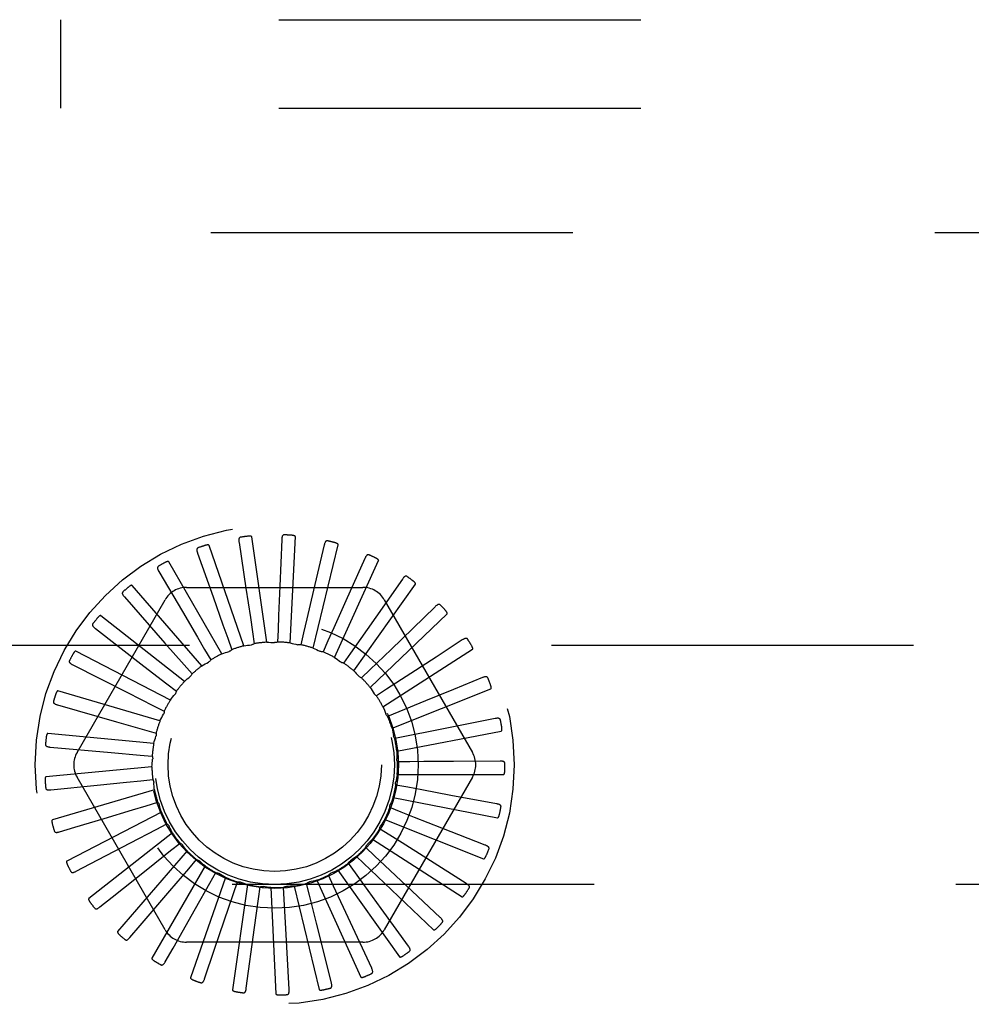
# Model space of a CAD drawing. Header units: inches. Extents: x 0 to 77.3, y 0 to 50.
# Tile 37 of 49: x 58.1 to 59.2, y 43.6 to 44.7. Entities that reach past the tile are written whole.
import ezdxf

# ---------------------------------------------------------------- set-up
doc = ezdxf.new("R2010")
doc.units = ezdxf.units.IN
doc.header["$LTSCALE"] = 4.25
doc.header["$MEASUREMENT"] = 0
doc.linetypes.add('HIDDEN', pattern=[0.2, 0.1, -0.1])
doc.layers.add('DEFAULT_2', color=8, linetype='HIDDEN')

msp = doc.modelspace()

# ---------------------------------------------------------------- linework, layer by layer
at = {"layer": 'DEFAULT_2', "color": 8, "linetype": 'HIDDEN'}
for p, q in [((57.529874, 44.740287), (73.219874, 44.740287)), ((58.123624, 44.636287), (58.123624, 44.740287)), ((57.529874, 44.636287), (73.219874, 44.636287)), ((57.449874, 44.490287), (60.699874, 44.490287)), ((58.338644, 44.004914), (58.29777, 44.12301)), ((58.332928, 44.126534), (58.341082, 44.07255)), ((58.365723, 44.009248), (58.347938, 44.132945)), ((58.383127, 44.129751), (58.380917, 44.0752)), ((58.393133, 44.008378), (58.399079, 44.133205)), ((58.419883, 44.002337), (58.449346, 44.123783)), ((58.433028, 44.12341), (58.420534, 44.070263)), ((58.284245, 44.113875), (58.302468, 44.062409)), ((58.312874, 43.995535), (58.250389, 44.103761)), ((58.445007, 43.991342), (58.496921, 44.105018)), ((58.480827, 44.10774), (58.458501, 44.057917)), ((58.238837, 44.092231), (58.266471, 44.045144)), ((58.467595, 43.975791), (58.540084, 44.077588)), ((58.524797, 44.083306), (58.503695, 44.053218)), ((58.289345, 43.981447), (58.207507, 44.075892)), ((58.271432, 44.073621), (58.478316, 44.073621)), ((58.142731, 43.879871), (58.246173, 44.059037)), ((58.198346, 44.062384), (58.245943, 44.008231)), ((58.503695, 44.053218), (58.483392, 44.024284)), ((58.503575, 44.059037), (58.607017, 43.879871)), ((58.486833, 43.956247), (58.577277, 44.042485)), ((58.563348, 44.050993), (58.536933, 44.025443)), ((58.268907, 43.963162), (58.170675, 44.040412)), ((58.164235, 44.025414), (58.221221, 43.981248)), ((58.348752, 44.021628), (58.350859, 44.007525)), ((58.378812, 44.023746), (58.378211, 44.0095)), ((58.408729, 44.020138), (58.405443, 44.006262)), ((58.483392, 44.024284), (58.463856, 43.996463)), ((58.536933, 44.025443), (58.511521, 44.000873)), ((58.245943, 44.008231), (58.268374, 43.982687)), ((58.319636, 44.013859), (58.324374, 44.00041)), ((58.437423, 44.010932), (58.431571, 43.997929)), ((58.595087, 44.011968), (58.564314, 43.991879)), ((57.849874, 44.005787), (60.449874, 44.005787)), ((58.252299, 43.941339), (58.141222, 43.998603)), ((58.292517, 44.000721), (58.299714, 43.988411)), ((58.463856, 43.996463), (58.455649, 43.984802)), ((58.511521, 44.000873), (58.487073, 43.977252)), ((58.502024, 43.933414), (58.607154, 44.000978)), ((58.564314, 43.991879), (58.534712, 43.972562)), ((58.137738, 43.982657), (58.202052, 43.950073)), ((58.221221, 43.981248), (58.248081, 43.96041)), ((58.268374, 43.982687), (58.277771, 43.971962)), ((58.487073, 43.977252), (58.476807, 43.967356)), ((58.534712, 43.972562), (58.506235, 43.953995)), ((58.618867, 43.967642), (58.584848, 43.953739)), ((58.240121, 43.916767), (58.120215, 43.951974)), ((58.202052, 43.950073), (58.23237, 43.934695)), ((58.248081, 43.96041), (58.259338, 43.951657)), ((58.506235, 43.953995), (58.494282, 43.94622)), ((58.512619, 43.90812), (58.628636, 43.954566)), ((58.584848, 43.953739), (58.552125, 43.940374)), ((58.552125, 43.940374), (58.520649, 43.927532)), ((58.11981, 43.935658), (58.189129, 43.915834)), ((58.23237, 43.934695), (58.24508, 43.928231)), ((58.520649, 43.927532), (58.507441, 43.922159)), ((58.189129, 43.915834), (58.22181, 43.906472)), ((58.633829, 43.919616), (58.563132, 43.905472)), ((58.22181, 43.906472), (58.235513, 43.90253)), ((58.518236, 43.881278), (58.640946, 43.904928)), ((58.563132, 43.905472), (58.529795, 43.898819)), ((58.232814, 43.890334), (58.108411, 43.902213)), ((58.529795, 43.898819), (58.515808, 43.896043)), ((58.111102, 43.886115), (58.18292, 43.879768)), ((58.18292, 43.879768), (58.216781, 43.87676)), ((58.216781, 43.87676), (58.230983, 43.875483)), ((58.533341, 43.868894), (58.519082, 43.868815)), ((58.639431, 43.869627), (58.584836, 43.869238)), ((58.230641, 43.862997), (58.106238, 43.851118)), ((58.246173, 43.671537), (58.142731, 43.850704)), ((58.217467, 43.846634), (58.231654, 43.848067)), ((58.607017, 43.850704), (58.503575, 43.671537)), ((58.518671, 43.853857), (58.64364, 43.853857)), ((58.111927, 43.835819), (58.166238, 43.841396)), ((58.233681, 43.835742), (58.113774, 43.800534)), ((58.53116, 43.838838), (58.517144, 43.84146)), ((58.51391, 43.82685), (58.63662, 43.803199)), ((58.635471, 43.819481), (58.58179, 43.829431)), ((58.223842, 43.817181), (58.237501, 43.821274)), ((58.52333, 43.809739), (58.510063, 43.814966)), ((58.241824, 43.809555), (58.130747, 43.752291)), ((58.140017, 43.791943), (58.17453, 43.802343)), ((58.504123, 43.801232), (58.62014, 43.754785)), ((58.122256, 43.786589), (58.140017, 43.791943)), ((58.205563, 43.773691), (58.235675, 43.789468)), ((58.235675, 43.789468), (58.248313, 43.796071)), ((58.250625, 43.793552), (58.250744, 43.793311)), ((58.510135, 43.782647), (58.498097, 43.790291)), ((58.622093, 43.77099), (58.571265, 43.79092)), ((58.254776, 43.785382), (58.156544, 43.708131)), ((58.489665, 43.777929), (58.594795, 43.710366)), ((58.158141, 43.748822), (58.205563, 43.773691)), ((58.272068, 43.764097), (58.190231, 43.669652)), ((58.225957, 43.743304), (58.25254, 43.764494)), ((58.25254, 43.764494), (58.2637, 43.77337)), ((58.492051, 43.758542), (58.481677, 43.768326)), ((58.273826, 43.743164), (58.283104, 43.753992)), ((58.471057, 43.757783), (58.561502, 43.671545)), ((58.59978, 43.725908), (58.553642, 43.755097)), ((58.141715, 43.740203), (58.158141, 43.748822)), ((58.184099, 43.70991), (58.225957, 43.743304)), ((58.293076, 43.74647), (58.230592, 43.638244)), ((58.251733, 43.717326), (58.273826, 43.743164)), ((58.448974, 43.741523), (58.521463, 43.639726)), ((58.469732, 43.738296), (58.461397, 43.749865)), ((58.317041, 43.733137), (58.276168, 43.615041)), ((58.298764, 43.726247), (58.305825, 43.738635)), ((58.424212, 43.729736), (58.476126, 43.61606)), ((58.443984, 43.722639), (58.437989, 43.735577)), ((60.449874, 43.724787), (57.849874, 43.724787)), ((58.281961, 43.696695), (58.298764, 43.726247)), ((58.343096, 43.72458), (58.325311, 43.600883)), ((58.326452, 43.714356), (58.331042, 43.727857)), ((58.355891, 43.70792), (58.357843, 43.722045)), ((58.370299, 43.721109), (58.376245, 43.596281)), ((58.386016, 43.707171), (58.38526, 43.72141)), ((58.397668, 43.722848), (58.42713, 43.601402)), ((58.415739, 43.712137), (58.412301, 43.725976)), ((58.45831, 43.691809), (58.443984, 43.722639)), ((58.569338, 43.685863), (58.529557, 43.723256)), ((58.1696, 43.698338), (58.184099, 43.70991)), ((58.216952, 43.676613), (58.251733, 43.717326)), ((58.315546, 43.682158), (58.326452, 43.714356)), ((58.351276, 43.674239), (58.355891, 43.70792)), ((58.387858, 43.673226), (58.386016, 43.707171)), ((58.423971, 43.679154), (58.415739, 43.712137)), ((58.255513, 43.650136), (58.281961, 43.696695)), ((58.531867, 43.652303), (58.499883, 43.696549)), ((58.488722, 43.62644), (58.45831, 43.691809)), ((58.204905, 43.662506), (58.216952, 43.676613)), ((58.304218, 43.648676), (58.315546, 43.682158)), ((58.341519, 43.602805), (58.351276, 43.674239)), ((58.391797, 43.601236), (58.387858, 43.673226)), ((58.441463, 43.609211), (58.423971, 43.679154)), ((58.246354, 43.634004), (58.255513, 43.650136)), ((58.478316, 43.656954), (58.271432, 43.656954)), ((58.292447, 43.613861), (58.304218, 43.648676))]:
    msp.add_line(p, q, dxfattribs=at)
for points in [[(58.386093, 44.135324), (58.385631, 44.135298), (58.385212, 44.135191), (58.384836, 44.135), (58.384504, 44.134739), (58.384223, 44.134421), (58.383984, 44.134049), (58.383783, 44.133626), (58.383616, 44.13316), (58.383479, 44.132658), (58.383369, 44.132123), (58.383281, 44.131563), (58.383213, 44.130979), (58.383161, 44.130376), (58.383127, 44.129751)], [(58.399079, 44.133205), (58.399055, 44.133377), (58.398991, 44.133533), (58.398884, 44.133674), (58.398745, 44.133801), (58.398584, 44.133915), (58.398404, 44.134019), (58.39821, 44.134113), (58.398003, 44.134199), (58.397783, 44.134279), (58.397551, 44.134353), (58.397308, 44.134422), (58.397055, 44.134485), (58.396793, 44.134544), (58.396521, 44.134598), (58.396238, 44.134649), (58.395944, 44.134695), (58.395637, 44.134738), (58.395316, 44.134776), (58.394978, 44.134809), (58.394623, 44.134837)], [(58.29777, 44.12301), (58.297684, 44.12316), (58.297567, 44.123281), (58.297415, 44.123372), (58.297239, 44.123439), (58.297047, 44.123485), (58.296841, 44.123515), (58.296626, 44.12353), (58.296402, 44.123533), (58.296167, 44.123525), (58.295925, 44.123508), (58.295674, 44.123481), (58.295415, 44.123446), (58.29515, 44.123403), (58.294877, 44.123352), (58.294596, 44.123294), (58.294306, 44.123228), (58.293999, 44.123151), (58.293693, 44.123069), (58.2934, 44.122985), (58.293116, 44.122896)], [(58.334784, 44.132567), (58.334336, 44.132454), (58.333946, 44.132271), (58.333612, 44.132011), (58.333336, 44.131692), (58.33312, 44.131327), (58.332956, 44.130916), (58.332838, 44.130463), (58.332762, 44.129974), (58.332724, 44.129454), (58.332717, 44.128909), (58.332736, 44.128342), (58.33278, 44.127756), (58.332843, 44.127154), (58.332928, 44.126534)], [(58.347938, 44.132945), (58.347882, 44.133108), (58.347789, 44.13325), (58.347658, 44.133367), (58.347497, 44.133466), (58.347318, 44.133548), (58.347121, 44.133616), (58.346913, 44.133672), (58.346693, 44.133717), (58.346462, 44.133754), (58.34622, 44.133783), (58.345968, 44.133804), (58.345708, 44.133818), (58.34544, 44.133826), (58.345162, 44.133828), (58.344875, 44.133824), (58.344577, 44.133814), (58.344267, 44.133798), (58.343945, 44.133774), (58.343609, 44.133743), (58.34326, 44.133704)], [(58.436994, 44.128321), (58.436536, 44.128383), (58.436105, 44.128357), (58.435699, 44.128241), (58.435324, 44.128047), (58.434988, 44.127788), (58.434683, 44.127468), (58.434405, 44.127091), (58.434153, 44.126665), (58.433924, 44.126197), (58.433715, 44.125693), (58.433522, 44.12516), (58.433345, 44.124599), (58.43318, 44.124017), (58.433028, 44.12341)], [(58.449346, 44.123783), (58.449354, 44.123956), (58.449321, 44.124121), (58.449243, 44.12428), (58.44913, 44.124431), (58.448994, 44.124574), (58.448837, 44.12471), (58.448664, 44.124839), (58.448477, 44.124963), (58.448276, 44.125083), (58.448062, 44.125199), (58.447837, 44.125313), (58.4476, 44.125423), (58.447354, 44.12553), (58.447097, 44.125635), (58.446829, 44.125738), (58.446549, 44.125839), (58.44625, 44.12594), (58.445947, 44.126037), (58.445657, 44.126124), (58.445373, 44.126202)], [(58.284926, 44.12015), (58.284507, 44.119954), (58.284158, 44.1197), (58.28388, 44.119382), (58.283669, 44.119017), (58.283526, 44.118617), (58.283443, 44.118183), (58.283413, 44.117716), (58.283431, 44.117221), (58.283491, 44.116704), (58.283588, 44.116166), (58.283714, 44.115614), (58.283868, 44.115046), (58.284044, 44.114467), (58.284245, 44.113875)], [(58.485651, 44.111811), (58.485213, 44.111958), (58.484785, 44.112015), (58.484364, 44.111978), (58.483959, 44.111858), (58.48358, 44.111668), (58.48322, 44.111411), (58.482876, 44.111093), (58.482548, 44.110723), (58.482234, 44.110307), (58.481933, 44.109852), (58.481644, 44.109364), (58.481363, 44.108848), (58.481091, 44.108307), (58.480827, 44.10774)], [(58.250389, 44.103761), (58.250276, 44.103892), (58.250138, 44.103989), (58.249972, 44.104049), (58.249786, 44.104081), (58.249589, 44.10409), (58.249381, 44.10408), (58.249168, 44.104055), (58.248946, 44.104015), (58.248718, 44.103963), (58.248483, 44.1039), (58.248241, 44.103826), (58.247994, 44.103743), (58.247742, 44.103651), (58.247484, 44.103549), (58.247219, 44.103439), (58.246946, 44.103319), (58.246665, 44.103188), (58.246374, 44.103047), (58.246074, 44.102893), (58.245765, 44.102727)], [(58.496921, 44.105018), (58.496962, 44.105186), (58.49696, 44.105354), (58.496913, 44.105525), (58.496832, 44.105694), (58.496725, 44.105861), (58.496596, 44.106024), (58.496451, 44.106183), (58.496291, 44.10634), (58.496116, 44.106497), (58.495928, 44.106651), (58.495728, 44.106805), (58.495517, 44.106958), (58.495295, 44.10711), (58.495063, 44.107262), (58.494819, 44.107414), (58.494563, 44.107566), (58.494294, 44.10772), (58.49401, 44.107874), (58.493711, 44.108029), (58.493397, 44.108185)], [(58.238319, 44.098522), (58.237944, 44.09825), (58.23765, 44.097934), (58.237436, 44.09757), (58.237299, 44.097171), (58.237234, 44.096751), (58.237235, 44.096309), (58.237294, 44.095845), (58.237405, 44.095362), (58.237562, 44.094865), (58.237758, 44.094356), (58.237987, 44.093838), (58.238246, 44.09331), (58.238528, 44.092774), (58.238837, 44.092231)], [(58.530304, 44.086391), (58.529902, 44.086619), (58.529492, 44.086756), (58.529072, 44.086798), (58.528652, 44.086758), (58.528244, 44.086642), (58.527841, 44.086458), (58.527444, 44.086212), (58.527051, 44.08591), (58.526664, 44.085561), (58.526283, 44.085171), (58.525906, 44.084747), (58.525533, 44.084293), (58.525163, 44.083813), (58.524797, 44.083306)], [(58.540084, 44.077588), (58.540156, 44.077745), (58.540187, 44.077911), (58.540173, 44.078087), (58.540125, 44.078269), (58.540052, 44.078453), (58.539956, 44.078637), (58.539844, 44.078821), (58.539716, 44.079006), (58.539574, 44.079192), (58.539419, 44.07938), (58.539252, 44.079569), (58.539073, 44.079759), (58.538885, 44.07995), (58.538685, 44.080143), (58.538474, 44.080338), (58.538252, 44.080536), (58.538012, 44.080741), (58.537767, 44.080944), (58.537528, 44.081133), (58.537292, 44.081313)], [(58.196646, 44.068463), (58.19633, 44.068126), (58.196101, 44.06776), (58.19596, 44.067362), (58.195901, 44.066944), (58.195916, 44.06652), (58.196001, 44.066086), (58.196146, 44.065641), (58.196347, 44.065189), (58.196595, 44.064731), (58.196884, 44.064268), (58.197207, 44.063802), (58.197561, 44.063332), (58.19794, 44.06286), (58.198346, 44.062384)], [(58.207507, 44.075892), (58.207372, 44.075999), (58.207218, 44.076069), (58.207043, 44.076097), (58.206855, 44.076093), (58.206659, 44.076065), (58.206457, 44.076015), (58.206252, 44.07595), (58.206042, 44.075869), (58.205828, 44.075775), (58.205609, 44.075668), (58.205386, 44.07555), (58.205159, 44.075422), (58.204929, 44.075283), (58.204694, 44.075135), (58.204455, 44.074976), (58.20421, 44.074807), (58.203959, 44.074626), (58.2037, 44.074432), (58.203433, 44.074222), (58.203157, 44.073999)], [(58.341082, 44.07255), (58.346249, 44.03827), (58.348752, 44.021628)], [(58.380917, 44.0752), (58.379503, 44.040561), (58.378812, 44.023746)], [(58.420534, 44.070263), (58.41259, 44.036517), (58.408729, 44.020138)], [(58.302468, 44.062409), (58.314029, 44.029726), (58.319636, 44.013859)], [(58.458501, 44.057917), (58.444314, 44.026285), (58.437423, 44.010932)], [(58.569339, 44.052981), (58.568987, 44.05328), (58.568611, 44.053492), (58.568207, 44.053613), (58.567787, 44.053653), (58.567364, 44.053617), (58.566934, 44.053512), (58.566497, 44.053345), (58.566054, 44.053123), (58.565609, 44.052854), (58.56516, 44.052543), (58.56471, 44.052198), (58.564258, 44.051823), (58.563804, 44.051422), (58.563348, 44.050993)], [(58.266471, 44.045144), (58.284008, 44.015239), (58.292517, 44.000721)], [(58.577277, 44.042485), (58.577377, 44.042626), (58.577439, 44.042783), (58.577459, 44.042959), (58.577446, 44.043146), (58.577409, 44.04334), (58.57735, 44.04354), (58.577275, 44.043742), (58.577184, 44.043947), (58.57708, 44.044157), (58.576963, 44.044371), (58.576834, 44.044588), (58.576695, 44.044808), (58.576546, 44.045032), (58.576386, 44.045259), (58.576217, 44.04549), (58.576035, 44.045727), (58.575843, 44.04597), (58.575637, 44.046219), (58.575416, 44.046474), (58.575181, 44.046737)], [(58.161416, 44.031062), (58.161169, 44.030671), (58.161013, 44.030268), (58.160951, 44.029851), (58.160971, 44.029429), (58.161067, 44.029016), (58.161232, 44.028605), (58.161459, 44.028196), (58.161742, 44.02779), (58.162072, 44.027387), (58.162444, 44.026987), (58.162849, 44.026591), (58.163285, 44.026197), (58.163746, 44.025804), (58.164235, 44.025414)], [(58.170675, 44.040412), (58.170521, 44.040492), (58.170357, 44.04053), (58.17018, 44.040525), (58.169996, 44.040485), (58.169809, 44.040421), (58.16962, 44.040334), (58.169431, 44.040231), (58.169241, 44.040112), (58.169048, 44.039979), (58.168853, 44.039833), (58.168656, 44.039675), (58.168458, 44.039506), (58.168258, 44.039326), (58.168056, 44.039136), (58.167851, 44.038935), (58.167642, 44.038722), (58.167426, 44.038492), (58.167212, 44.038257), (58.167013, 44.038029), (58.166823, 44.037802)], [(58.350859, 44.007525), (58.350355, 44.007162), (58.349821, 44.006849), (58.349252, 44.006585), (58.348661, 44.006375), (58.348064, 44.006225), (58.347455, 44.006131)], [(58.365723, 44.009248), (58.36795, 44.00918), (58.370173, 44.009078), (58.372391, 44.008943), (58.374605, 44.008775)], [(58.378211, 44.0095), (58.377648, 44.009238), (58.377064, 44.009032), (58.376455, 44.008881), (58.375836, 44.008787), (58.375221, 44.008751), (58.374605, 44.008775)], [(58.393133, 44.008378), (58.395307, 44.00789), (58.39747, 44.00737), (58.399623, 44.006817), (58.401765, 44.006233)], [(58.601347, 44.012785), (58.601058, 44.013146), (58.600728, 44.013426), (58.600354, 44.013621), (58.599949, 44.01374), (58.599527, 44.013785), (58.599085, 44.013763), (58.598624, 44.013682), (58.598147, 44.013548), (58.597659, 44.013367), (58.597159, 44.013147), (58.596652, 44.012894), (58.596137, 44.012611), (58.595616, 44.012303), (58.595087, 44.011968)], [(58.141222, 43.998603), (58.141056, 43.998651), (58.140888, 43.998658), (58.140715, 43.998619), (58.140542, 43.998546), (58.140371, 43.998447), (58.140202, 43.998326), (58.140035, 43.998189), (58.139871, 43.998036), (58.139707, 43.997869), (58.139543, 43.997689), (58.13938, 43.997497), (58.139217, 43.997293), (58.139055, 43.997079), (58.138892, 43.996854), (58.138729, 43.996618), (58.138564, 43.996369), (58.138398, 43.996107), (58.13823, 43.995831), (58.138061, 43.99554), (58.13789, 43.995232)], [(58.312874, 43.995535), (58.314966, 43.996299), (58.317068, 43.997031), (58.319177, 43.99773), (58.321295, 43.998397)], [(58.324374, 44.00041), (58.323948, 43.999958), (58.323483, 43.99955), (58.322974, 43.999183), (58.322434, 43.998865), (58.321876, 43.998604), (58.321295, 43.998397)], [(58.338644, 44.004914), (58.340843, 44.005269), (58.343045, 44.00559), (58.345249, 44.005877), (58.347455, 44.006131)], [(58.405443, 44.006262), (58.404841, 44.006112), (58.404229, 44.00602), (58.403602, 44.005987), (58.402976, 44.006011), (58.402366, 44.006093), (58.401765, 44.006233)], [(58.419883, 44.002337), (58.421925, 44.001446), (58.423951, 44.000526), (58.42596, 43.999576), (58.427953, 43.998596)], [(58.431571, 43.997929), (58.43095, 43.997896), (58.430332, 43.997921), (58.429711, 43.998007), (58.4291, 43.99815), (58.428517, 43.998346), (58.427953, 43.998596)], [(58.607154, 44.000978), (58.607279, 44.001097), (58.60737, 44.00124), (58.607422, 44.001408), (58.607445, 44.001595), (58.607445, 44.001793), (58.607425, 44.002), (58.60739, 44.002212), (58.607339, 44.002431), (58.607277, 44.002657), (58.607202, 44.002889), (58.607117, 44.003126), (58.607022, 44.003369), (58.606918, 44.003617), (58.606805, 44.00387), (58.606682, 44.00413), (58.606549, 44.004396), (58.606405, 44.004671), (58.60625, 44.004954), (58.606081, 44.005248), (58.605899, 44.005552)], [(58.1339, 43.987669), (58.133732, 43.987238), (58.133655, 43.986814), (58.133673, 43.986392), (58.133772, 43.985982), (58.133945, 43.985594), (58.134184, 43.985222), (58.134485, 43.984863), (58.134839, 43.984518), (58.13524, 43.984185), (58.135681, 43.983862), (58.136153, 43.98355), (58.136656, 43.983245), (58.137184, 43.982948), (58.137738, 43.982657)], [(58.289345, 43.981447), (58.291255, 43.982594), (58.29318, 43.98371), (58.295119, 43.984796), (58.297072, 43.985851)], [(58.299714, 43.988411), (58.299382, 43.987886), (58.299002, 43.987398), (58.298572, 43.986941), (58.298102, 43.986527), (58.297603, 43.986165), (58.297072, 43.985851)], [(58.445007, 43.991342), (58.446843, 43.990081), (58.448658, 43.988794), (58.450452, 43.987481), (58.452223, 43.986142)], [(58.455649, 43.984802), (58.455033, 43.984887), (58.454431, 43.985029), (58.453837, 43.985231), (58.453265, 43.985486), (58.452729, 43.985789), (58.452223, 43.986142)], [(58.467595, 43.975791), (58.46916, 43.974205), (58.470699, 43.972598), (58.472211, 43.970969), (58.473697, 43.96932)], [(58.268907, 43.963162), (58.270566, 43.964649), (58.272244, 43.96611), (58.273943, 43.967543), (58.275661, 43.968949)], [(58.277771, 43.971962), (58.277544, 43.971384), (58.277264, 43.970832), (58.276927, 43.970302), (58.276544, 43.969807), (58.276124, 43.969357), (58.275662, 43.968949)], [(58.476807, 43.967356), (58.476219, 43.967555), (58.475655, 43.967809), (58.47511, 43.968119), (58.474596, 43.968479), (58.474127, 43.968877), (58.473697, 43.96932)], [(58.625168, 43.96726), (58.624953, 43.967669), (58.624682, 43.968005), (58.624352, 43.968268), (58.623976, 43.968461), (58.62357, 43.968585), (58.623133, 43.968648), (58.622665, 43.968655), (58.622171, 43.968614), (58.621657, 43.968529), (58.621125, 43.968407), (58.620579, 43.968255), (58.62002, 43.968074), (58.61945, 43.96787), (58.618867, 43.967642)], [(58.120215, 43.951974), (58.120042, 43.951991), (58.119875, 43.951966), (58.119713, 43.951895), (58.119557, 43.95179), (58.119408, 43.951661), (58.119265, 43.95151), (58.119127, 43.951344), (58.118995, 43.951163), (58.118865, 43.950968), (58.118739, 43.95076), (58.118615, 43.95054), (58.118493, 43.950309), (58.118374, 43.950068), (58.118257, 43.949816), (58.118142, 43.949554), (58.118027, 43.949278), (58.117912, 43.948985), (58.117801, 43.948687), (58.1177, 43.9484), (58.117608, 43.948118)], [(58.259338, 43.951657), (58.259224, 43.951047), (58.259053, 43.950452), (58.258823, 43.949868), (58.258541, 43.949309), (58.258213, 43.948788), (58.257836, 43.948299)], [(58.486833, 43.956247), (58.488068, 43.954395), (58.489274, 43.952527), (58.490451, 43.950641), (58.491599, 43.948737)], [(58.628636, 43.954566), (58.628782, 43.95466), (58.628897, 43.954783), (58.628981, 43.954938), (58.629039, 43.955117), (58.629076, 43.955311), (58.629096, 43.955519), (58.629101, 43.955734), (58.629093, 43.955958), (58.629074, 43.956192), (58.629045, 43.956434), (58.629007, 43.956683), (58.628959, 43.95694), (58.628904, 43.957202), (58.62884, 43.957472), (58.628769, 43.957751), (58.628689, 43.958038), (58.628598, 43.95834), (58.628501, 43.958642), (58.628403, 43.958929), (58.628302, 43.959207)], [(58.115094, 43.939853), (58.115011, 43.939398), (58.115015, 43.938967), (58.115112, 43.938555), (58.115288, 43.938172), (58.115531, 43.937824), (58.115836, 43.937504), (58.116199, 43.937208), (58.116613, 43.936936), (58.117069, 43.936685), (58.117563, 43.936452), (58.118086, 43.936234), (58.118637, 43.936031), (58.119212, 43.935838), (58.11981, 43.935658)], [(58.252299, 43.941339), (58.253646, 43.943113), (58.255018, 43.944865), (58.256415, 43.946593), (58.257836, 43.948299)], [(58.494282, 43.94622), (58.493742, 43.946527), (58.493236, 43.946883), (58.492759, 43.947291), (58.492323, 43.947741), (58.491938, 43.948222), (58.4916, 43.948737)], [(58.24508, 43.928231), (58.245084, 43.92761), (58.245029, 43.926994), (58.244913, 43.926377), (58.244742, 43.925774), (58.244518, 43.9252), (58.244241, 43.92465)], [(58.502024, 43.933414), (58.502887, 43.93136), (58.503718, 43.929297), (58.504517, 43.927223), (58.505283, 43.925139)], [(58.240121, 43.916767), (58.241108, 43.918764), (58.242124, 43.920744), (58.243168, 43.922706), (58.244241, 43.92465)], [(58.507441, 43.922159), (58.506969, 43.922563), (58.506539, 43.923008), (58.506148, 43.9235), (58.505805, 43.924024), (58.505518, 43.924568), (58.505283, 43.925139)], [(58.639943, 43.918049), (58.639809, 43.918491), (58.639607, 43.918873), (58.639333, 43.919193), (58.639001, 43.919454), (58.638625, 43.919652), (58.638207, 43.919797), (58.637749, 43.919893), (58.637257, 43.919945), (58.636736, 43.919959), (58.636191, 43.91994), (58.635626, 43.919894), (58.635042, 43.919822), (58.634444, 43.91973), (58.633829, 43.919616)], [(58.512619, 43.90812), (58.513078, 43.90594), (58.513503, 43.903756), (58.513895, 43.901568), (58.514253, 43.899377)], [(58.640946, 43.904928), (58.641107, 43.904992), (58.641244, 43.905091), (58.641355, 43.905228), (58.641446, 43.905393), (58.64152, 43.905576), (58.641578, 43.905776), (58.641624, 43.905987), (58.641659, 43.906209), (58.641685, 43.906441), (58.641702, 43.906684), (58.641711, 43.906936), (58.641713, 43.907197), (58.641708, 43.907466), (58.641697, 43.907743), (58.641679, 43.90803), (58.641655, 43.908327), (58.641624, 43.908635), (58.641585, 43.908956), (58.641538, 43.909289), (58.641482, 43.909636)], [(58.108411, 43.902213), (58.108239, 43.902197), (58.10808, 43.902141), (58.107934, 43.902041), (58.1078, 43.901908), (58.107678, 43.901753), (58.107566, 43.901578), (58.107463, 43.901389), (58.107367, 43.901185), (58.107276, 43.900969), (58.107192, 43.900741), (58.107111, 43.900502), (58.107036, 43.900252), (58.106965, 43.899993), (58.106898, 43.899724), (58.106834, 43.899444), (58.106774, 43.899152), (58.106716, 43.898847), (58.106663, 43.898529), (58.106615, 43.898196), (58.10657, 43.897848)], [(58.232814, 43.890334), (58.233405, 43.892482), (58.234028, 43.894619), (58.234682, 43.896743), (58.235367, 43.898854)], [(58.235513, 43.90253), (58.235635, 43.901921), (58.235697, 43.901305), (58.235701, 43.900678), (58.235646, 43.900054), (58.235535, 43.899448), (58.235368, 43.898855)], [(58.515808, 43.896043), (58.515421, 43.896529), (58.515083, 43.897048), (58.514793, 43.897604), (58.514555, 43.898183), (58.514376, 43.898773), (58.514253, 43.899377)], [(58.105677, 43.889343), (58.105681, 43.88888), (58.105767, 43.888456), (58.10594, 43.888071), (58.106186, 43.887728), (58.10649, 43.887432), (58.10685, 43.887175), (58.107263, 43.886954), (58.10772, 43.886765), (58.108216, 43.886605), (58.108745, 43.886469), (58.1093, 43.886355), (58.10988, 43.886259), (58.11048, 43.886179), (58.111102, 43.886115)], [(58.518236, 43.881278), (58.518274, 43.87905), (58.518278, 43.876825), (58.518249, 43.874603), (58.518186, 43.872383)], [(58.230641, 43.862997), (58.230815, 43.865218), (58.231022, 43.867433), (58.231262, 43.869643), (58.231536, 43.871846)], [(58.230983, 43.875483), (58.231218, 43.874907), (58.231396, 43.874315), (58.231518, 43.873699), (58.231583, 43.873076), (58.231589, 43.872461), (58.231536, 43.871846)], [(58.519082, 43.868815), (58.518794, 43.869366), (58.51856, 43.869939), (58.51838, 43.87054), (58.518256, 43.871154), (58.518192, 43.871766), (58.518186, 43.872383)], [(58.584836, 43.869238), (58.550169, 43.869003), (58.533341, 43.868894)], [(58.645138, 43.86693), (58.64509, 43.86739), (58.644964, 43.867803), (58.644755, 43.86817), (58.644479, 43.868489), (58.644148, 43.868755), (58.643764, 43.868975), (58.643333, 43.869156), (58.642859, 43.869301), (58.642351, 43.869414), (58.641812, 43.869498), (58.641248, 43.869559), (58.640662, 43.869599), (58.640056, 43.869622), (58.639431, 43.869627)], [(58.64364, 43.853857), (58.64381, 43.853889), (58.643962, 43.85396), (58.644098, 43.854074), (58.644218, 43.854218), (58.644325, 43.854383), (58.64442, 43.854568), (58.644505, 43.854765), (58.644581, 43.854976), (58.64465, 43.855199), (58.644713, 43.855433), (58.64477, 43.855679), (58.644821, 43.855934), (58.644867, 43.856197), (58.644909, 43.856471), (58.644946, 43.856755), (58.644978, 43.85705), (58.645006, 43.857364), (58.645029, 43.857679), (58.645045, 43.857974), (58.645054, 43.858256)], [(58.106238, 43.851118), (58.106073, 43.85107), (58.105927, 43.850985), (58.105803, 43.850859), (58.105697, 43.850704), (58.105607, 43.850529), (58.105529, 43.850336), (58.105464, 43.850131), (58.105408, 43.849914), (58.10536, 43.849685), (58.10532, 43.849446), (58.105286, 43.849196), (58.10526, 43.848937), (58.105239, 43.84867), (58.105223, 43.848394), (58.105214, 43.848108), (58.10521, 43.847811), (58.105211, 43.847497), (58.105219, 43.84718), (58.105232, 43.846869), (58.105252, 43.846562)], [(58.166238, 43.841396), (58.200725, 43.844925), (58.217467, 43.846634)], [(58.231654, 43.848067), (58.231993, 43.847547), (58.23228, 43.846998), (58.232516, 43.846417), (58.232698, 43.845818), (58.23282, 43.845214), (58.232885, 43.844601)], [(58.517144, 43.84146), (58.516965, 43.842055), (58.516844, 43.842662), (58.516781, 43.843286), (58.516776, 43.843913), (58.516828, 43.844526), (58.516939, 43.845133)], [(58.518671, 43.853857), (58.518287, 43.851662), (58.51787, 43.849477), (58.517421, 43.8473), (58.516939, 43.845133)], [(58.105989, 43.83796), (58.106081, 43.837508), (58.106245, 43.837109), (58.106488, 43.836764), (58.106794, 43.836472), (58.107149, 43.836239), (58.107551, 43.836056), (58.107998, 43.835917), (58.108483, 43.835818), (58.109, 43.835754), (58.109545, 43.835721), (58.110112, 43.835714), (58.1107, 43.83573), (58.111304, 43.835764), (58.111927, 43.835819)], [(58.233681, 43.835742), (58.233431, 43.837956), (58.233215, 43.84017), (58.233033, 43.842385), (58.232885, 43.844601)], [(58.58179, 43.829431), (58.547705, 43.835761), (58.53116, 43.838838)], [(58.51391, 43.82685), (58.513117, 43.824768), (58.512294, 43.8227), (58.511441, 43.820648), (58.510558, 43.818611)], [(58.17453, 43.802343), (58.207726, 43.812335), (58.223842, 43.817181)], [(58.237501, 43.821274), (58.237933, 43.820827), (58.238318, 43.820343), (58.23866, 43.819817), (58.238952, 43.819262), (58.239186, 43.818693), (58.239366, 43.818103)], [(58.241824, 43.809555), (58.24116, 43.811681), (58.240529, 43.813815), (58.239931, 43.815956), (58.239366, 43.818103)], [(58.510063, 43.814966), (58.51, 43.815584), (58.509997, 43.816203), (58.510053, 43.816828), (58.510166, 43.817444), (58.510334, 43.818036), (58.510558, 43.818611)], [(58.640565, 43.815753), (58.640605, 43.816213), (58.64056, 43.816643), (58.640424, 43.817043), (58.640212, 43.817408), (58.639938, 43.817731), (58.639603, 43.818021), (58.639214, 43.81828), (58.638776, 43.818512), (58.638298, 43.818719), (58.637785, 43.818904), (58.637243, 43.81907), (58.636675, 43.819221), (58.636085, 43.819358), (58.635471, 43.819481)], [(58.113774, 43.800534), (58.11362, 43.800455), (58.113493, 43.800343), (58.113395, 43.800196), (58.113321, 43.800024), (58.113265, 43.799834), (58.113226, 43.79963), (58.1132, 43.799416), (58.113187, 43.799192), (58.113183, 43.798957), (58.113189, 43.798714), (58.113204, 43.798462), (58.113227, 43.798202), (58.113257, 43.797935), (58.113294, 43.79766), (58.113339, 43.797377), (58.113392, 43.797083), (58.113454, 43.796774), (58.113521, 43.796464), (58.113592, 43.796168), (58.113666, 43.795881)], [(58.504123, 43.801232), (58.50295, 43.799337), (58.501751, 43.797463), (58.500525, 43.795609), (58.499272, 43.793776)], [(58.571265, 43.79092), (58.538994, 43.803586), (58.52333, 43.809739)], [(58.63662, 43.803199), (58.636793, 43.803199), (58.636957, 43.80324), (58.637111, 43.803326), (58.637257, 43.803445), (58.637393, 43.803588), (58.637522, 43.803752), (58.637642, 43.80393), (58.637757, 43.804123), (58.637868, 43.80433), (58.637974, 43.804549), (58.638076, 43.80478), (58.638175, 43.805021), (58.638271, 43.805272), (58.638363, 43.805534), (58.638453, 43.805806), (58.638541, 43.806091), (58.638627, 43.806389), (58.63871, 43.806701), (58.63879, 43.80703), (58.638868, 43.807374)], [(58.11602, 43.787569), (58.116195, 43.787141), (58.116433, 43.78678), (58.116737, 43.786487), (58.117092, 43.786259), (58.117484, 43.786097), (58.117914, 43.785993), (58.118379, 43.785941), (58.118874, 43.785936), (58.119394, 43.785971), (58.119935, 43.786042), (58.120493, 43.786142), (58.121067, 43.786269), (58.121654, 43.786417), (58.122256, 43.786589)], [(58.248313, 43.796071), (58.248784, 43.795743), (58.249222, 43.795376), (58.249631, 43.794967), (58.250004, 43.794524), (58.250334, 43.794053), (58.250625, 43.793552)], [(58.254776, 43.785382), (58.25407, 43.786686), (58.253378, 43.787998), (58.2527, 43.789316), (58.252034, 43.790641), (58.251383, 43.791973), (58.250744, 43.793311)], [(58.498097, 43.790291), (58.498152, 43.790909), (58.498265, 43.791518), (58.498439, 43.792121), (58.498667, 43.792704), (58.498944, 43.793254), (58.499272, 43.793776)], [(58.489665, 43.777929), (58.488155, 43.77629), (58.486623, 43.774677), (58.485068, 43.773089), (58.483491, 43.771526)], [(58.553642, 43.755097), (58.524351, 43.773641), (58.510135, 43.782647)], [(58.2637, 43.77337), (58.264266, 43.773116), (58.264804, 43.77281), (58.265317, 43.772449), (58.265794, 43.772042), (58.266223, 43.771601), (58.266609, 43.77112)], [(58.272068, 43.764097), (58.270662, 43.765824), (58.269283, 43.76757), (58.267932, 43.769335), (58.266609, 43.77112)], [(58.481677, 43.768326), (58.48185, 43.768927), (58.482076, 43.769503), (58.482357, 43.770055), (58.482687, 43.770579), (58.483064, 43.771068), (58.483491, 43.771526)], [(58.626389, 43.766365), (58.626516, 43.76681), (58.626552, 43.76724), (58.626495, 43.767659), (58.626356, 43.768058), (58.626148, 43.768427), (58.625874, 43.768775), (58.625541, 43.769103), (58.625155, 43.769413), (58.624725, 43.769707), (58.624255, 43.769986), (58.623755, 43.770252), (58.623225, 43.770507), (58.622672, 43.770754), (58.622093, 43.77099)], [(58.283104, 43.753992), (58.283709, 43.753849), (58.284295, 43.75365), (58.284867, 43.753393), (58.285412, 43.753084), (58.285917, 43.752731), (58.286387, 43.752332)], [(58.461397, 43.749865), (58.461678, 43.750419), (58.462009, 43.750942), (58.462394, 43.751437), (58.462823, 43.751894), (58.463284, 43.752302), (58.463783, 43.752664)], [(58.471057, 43.757783), (58.469265, 43.75646), (58.467455, 43.755166), (58.465628, 43.753901), (58.463783, 43.752664)], [(58.529557, 43.723256), (58.504305, 43.747009), (58.492051, 43.758542)], [(58.62014, 43.754785), (58.62031, 43.754753), (58.620478, 43.754762), (58.620646, 43.754817), (58.620812, 43.754906), (58.620973, 43.755021), (58.62113, 43.755157), (58.621282, 43.75531), (58.621431, 43.755478), (58.621579, 43.75566), (58.621725, 43.755855), (58.621869, 43.756062), (58.622012, 43.75628), (58.622153, 43.756508), (58.622293, 43.756748), (58.622433, 43.756998), (58.622573, 43.757262), (58.622714, 43.757538), (58.622855, 43.757828), (58.622996, 43.758136), (58.623137, 43.75846)], [(58.130747, 43.752291), (58.130611, 43.752184), (58.130508, 43.752051), (58.130439, 43.751887), (58.130399, 43.751704), (58.13038, 43.751507), (58.13038, 43.751299), (58.130395, 43.751084), (58.130424, 43.750861), (58.130465, 43.750631), (58.130517, 43.750393), (58.130579, 43.750148), (58.130651, 43.749897), (58.130731, 43.749641), (58.13082, 43.749378), (58.130918, 43.749108), (58.131025, 43.74883), (58.131142, 43.748543), (58.131269, 43.748246), (58.131408, 43.747939), (58.131559, 43.747622)], [(58.293076, 43.74647), (58.291368, 43.7479), (58.289683, 43.749354), (58.288023, 43.750831), (58.286387, 43.752332)], [(58.448974, 43.741523), (58.446963, 43.740563), (58.444941, 43.739635), (58.442908, 43.738738), (58.440863, 43.737873)], [(58.135406, 43.739984), (58.135659, 43.739598), (58.135961, 43.739288), (58.136315, 43.739058), (58.136707, 43.738901), (58.137123, 43.738817), (58.137565, 43.738796), (58.138032, 43.738833), (58.138519, 43.738922), (58.139023, 43.739055), (58.139541, 43.739227), (58.14007, 43.739431), (58.140609, 43.739664), (58.141157, 43.73992), (58.141715, 43.740203)], [(58.305825, 43.738635), (58.306446, 43.73861), (58.307059, 43.738525), (58.30767, 43.738381), (58.308263, 43.738181), (58.308826, 43.73793), (58.309363, 43.737627)], [(58.317041, 43.733137), (58.315093, 43.734218), (58.313163, 43.735326), (58.311254, 43.736463), (58.309363, 43.737627)], [(58.424212, 43.729736), (58.422056, 43.729174), (58.419895, 43.728645), (58.417729, 43.72815), (58.415557, 43.727688)], [(58.437989, 43.735577), (58.43837, 43.736067), (58.438795, 43.736518), (58.439267, 43.736931), (58.439774, 43.737299), (58.440304, 43.737612), (58.440863, 43.737873)], [(58.499883, 43.696549), (58.479582, 43.724651), (58.469732, 43.738296)], [(58.331042, 43.727857), (58.331657, 43.727949), (58.332274, 43.727982), (58.332901, 43.727956), (58.333522, 43.727872), (58.334122, 43.727732), (58.334707, 43.727536)], [(58.343096, 43.72458), (58.340978, 43.725273), (58.338874, 43.725996), (58.336783, 43.726751), (58.334707, 43.727536)], [(58.357843, 43.722045), (58.358429, 43.722252), (58.359029, 43.722401), (58.35965, 43.722494), (58.360275, 43.722529), (58.360891, 43.722506), (58.361502, 43.722424)], [(58.370299, 43.721109), (58.368088, 43.721388), (58.365885, 43.7217), (58.36369, 43.722046), (58.361502, 43.722424)], [(58.38526, 43.72141), (58.385796, 43.721724), (58.386357, 43.721985), (58.386949, 43.722193), (58.387556, 43.722346), (58.388165, 43.722439), (58.388781, 43.722475)], [(58.397668, 43.722848), (58.395444, 43.722704), (58.393222, 43.722594), (58.391001, 43.722518), (58.388781, 43.722475)], [(58.412301, 43.725976), (58.412768, 43.726386), (58.41327, 43.726748), (58.413811, 43.727064), (58.414379, 43.727329), (58.414959, 43.727536), (58.415557, 43.727688)], [(58.603123, 43.720554), (58.603331, 43.720966), (58.603449, 43.721382), (58.603471, 43.721804), (58.603411, 43.722221), (58.603276, 43.722624), (58.603073, 43.723017), (58.602808, 43.723402), (58.602488, 43.72378), (58.602121, 43.72415), (58.601713, 43.724512), (58.601272, 43.724868), (58.6008, 43.725219), (58.600303, 43.725566), (58.59978, 43.725908)], [(58.156544, 43.708131), (58.15643, 43.708001), (58.156354, 43.70785), (58.156318, 43.707677), (58.156312, 43.707489), (58.156331, 43.707292), (58.156371, 43.707088), (58.156426, 43.70688), (58.156497, 43.706667), (58.156581, 43.706448), (58.156677, 43.706224), (58.156784, 43.705996), (58.156902, 43.705763), (58.157029, 43.705527), (58.157166, 43.705285), (58.157313, 43.705039), (58.157471, 43.704786), (58.157643, 43.704522), (58.157821, 43.704259), (58.157997, 43.70401), (58.158173, 43.703771)], [(58.594795, 43.710366), (58.594955, 43.710301), (58.595123, 43.710278), (58.595298, 43.710301), (58.595478, 43.710357), (58.595657, 43.710439), (58.595837, 43.710543), (58.596016, 43.710664), (58.596194, 43.710801), (58.596373, 43.710951), (58.596553, 43.711115), (58.596734, 43.711291), (58.596916, 43.711479), (58.597098, 43.711676), (58.597281, 43.711885), (58.597466, 43.712104), (58.597653, 43.712336), (58.597847, 43.712586), (58.598037, 43.71284), (58.598214, 43.713087), (58.598382, 43.71333)], [(58.163447, 43.696929), (58.163769, 43.696597), (58.164124, 43.696351), (58.164515, 43.696191), (58.164929, 43.696112), (58.165354, 43.696108), (58.165791, 43.696171), (58.166242, 43.696296), (58.166704, 43.696474), (58.167173, 43.6967), (58.16765, 43.696967), (58.16813, 43.697267), (58.168616, 43.697598), (58.169106, 43.697955), (58.1696, 43.698338)], [(58.571607, 43.679972), (58.57189, 43.680338), (58.572084, 43.680724), (58.572186, 43.681134), (58.572205, 43.681556), (58.572149, 43.681976), (58.572024, 43.682401), (58.571837, 43.682829), (58.571594, 43.683261), (58.571304, 43.683693), (58.570972, 43.684127), (58.570606, 43.68456), (58.570209, 43.684994), (58.569787, 43.685428), (58.569338, 43.685863)], [(58.561502, 43.671545), (58.561647, 43.671451), (58.561807, 43.671397), (58.561983, 43.671386), (58.56217, 43.671407), (58.562362, 43.671454), (58.562559, 43.671522), (58.562757, 43.671607), (58.562958, 43.671707), (58.563162, 43.671821), (58.56337, 43.671948), (58.563581, 43.672087), (58.563795, 43.672237), (58.564011, 43.672396), (58.56423, 43.672566), (58.564453, 43.672747), (58.564681, 43.672939), (58.564914, 43.673143), (58.565153, 43.673361), (58.565397, 43.673593), (58.565647, 43.673839)], [(58.190231, 43.669652), (58.190144, 43.669502), (58.190098, 43.66934), (58.190095, 43.669163), (58.190126, 43.668978), (58.190181, 43.668788), (58.190259, 43.668595), (58.190353, 43.668401), (58.190463, 43.668205), (58.190586, 43.668006), (58.190723, 43.667805), (58.190871, 43.667601), (58.191031, 43.667395), (58.191201, 43.667186), (58.191381, 43.666975), (58.191572, 43.666761), (58.191775, 43.666543), (58.19199, 43.666319), (58.192219, 43.666091), (58.192463, 43.665858), (58.192721, 43.665619)], [(58.19913, 43.659959), (58.199508, 43.659695), (58.199902, 43.659519), (58.200316, 43.659437), (58.200738, 43.659437), (58.201156, 43.659513), (58.201574, 43.659658), (58.201994, 43.659865), (58.202413, 43.660128), (58.202831, 43.660439), (58.203249, 43.660791), (58.203664, 43.661177), (58.204079, 43.661594), (58.204492, 43.662036), (58.204905, 43.662506)], [(58.532981, 43.646089), (58.533328, 43.646395), (58.533591, 43.646737), (58.533769, 43.647121), (58.533868, 43.647531), (58.533892, 43.647954), (58.53385, 43.648395), (58.533747, 43.648851), (58.53359, 43.649321), (58.533387, 43.6498), (58.533143, 43.650289), (58.532866, 43.650783), (58.532559, 43.651284), (58.532226, 43.651791), (58.531867, 43.652303)], [(58.230592, 43.638244), (58.230535, 43.63808), (58.23052, 43.637912), (58.230551, 43.637738), (58.230616, 43.637561), (58.230706, 43.637386), (58.230819, 43.637211), (58.230948, 43.637039), (58.231093, 43.636867), (58.231252, 43.636695), (58.231425, 43.636523), (58.231609, 43.636351), (58.231805, 43.636178), (58.232011, 43.636006), (58.232228, 43.635833), (58.232456, 43.635659), (58.232696, 43.635483), (58.23295, 43.635304), (58.233218, 43.635123), (58.233502, 43.63494), (58.233803, 43.634753)], [(58.521463, 43.639726), (58.521588, 43.639607), (58.521735, 43.639524), (58.521906, 43.639479), (58.522094, 43.639465), (58.522291, 43.639474), (58.522497, 43.639504), (58.522707, 43.63955), (58.522924, 43.63961), (58.523146, 43.639684), (58.523374, 43.639769), (58.523607, 43.639865), (58.523846, 43.639972), (58.524088, 43.640088), (58.524335, 43.640213), (58.524589, 43.640348), (58.524849, 43.640494), (58.525121, 43.640653), (58.525392, 43.640819), (58.525649, 43.640982), (58.525896, 43.641147)], [(58.241165, 43.630409), (58.241587, 43.630221), (58.242007, 43.630124), (58.24243, 43.630122), (58.242844, 43.630202), (58.24324, 43.630355), (58.243622, 43.630577), (58.243995, 43.63086), (58.244357, 43.631198), (58.244709, 43.631582), (58.245052, 43.632007), (58.245387, 43.632464), (58.245715, 43.632952), (58.246037, 43.633465), (58.246354, 43.634004)], [(58.488641, 43.620129), (58.489039, 43.620363), (58.489362, 43.620649), (58.489609, 43.620992), (58.489784, 43.621376), (58.489888, 43.621787), (58.48993, 43.622228), (58.489915, 43.622696), (58.48985, 43.623186), (58.489741, 43.623696), (58.489594, 43.624221), (58.489416, 43.624759), (58.489209, 43.62531), (58.488978, 43.62587), (58.488722, 43.62644)], [(58.276168, 43.615041), (58.276143, 43.61487), (58.27616, 43.614702), (58.276223, 43.614537), (58.27632, 43.614376), (58.276442, 43.61422), (58.276586, 43.61407), (58.276745, 43.613925), (58.27692, 43.613784), (58.277109, 43.613645), (58.277311, 43.613509), (58.277524, 43.613375), (58.277749, 43.613243), (58.277984, 43.613112), (58.27823, 43.612984), (58.278487, 43.612856), (58.278757, 43.612728), (58.279044, 43.612599), (58.279336, 43.612474), (58.279618, 43.61236), (58.279895, 43.612254)], [(58.288031, 43.609349), (58.288482, 43.609245), (58.288913, 43.609229), (58.289329, 43.609306), (58.28972, 43.609463), (58.29008, 43.609689), (58.290414, 43.609979), (58.290726, 43.610328), (58.291017, 43.610728), (58.29129, 43.611172), (58.291546, 43.611654), (58.291789, 43.612166), (58.292018, 43.612707), (58.292238, 43.613272), (58.292447, 43.613861)], [(58.476126, 43.61606), (58.476226, 43.615919), (58.476355, 43.61581), (58.476514, 43.615734), (58.476696, 43.615684), (58.476892, 43.615656), (58.477099, 43.615647), (58.477315, 43.615652), (58.477539, 43.61567), (58.477771, 43.6157), (58.478011, 43.615741), (58.478258, 43.615791), (58.478512, 43.61585), (58.478772, 43.615918), (58.479039, 43.615995), (58.479313, 43.616079), (58.479596, 43.616173), (58.479888, 43.616276), (58.480191, 43.616389), (58.480506, 43.616514), (58.480831, 43.616651)], [(58.338038, 43.59754), (58.338499, 43.597522), (58.338926, 43.597588), (58.339319, 43.597742), (58.339674, 43.597971), (58.339984, 43.598261), (58.340257, 43.598608), (58.340498, 43.59901), (58.340708, 43.599458), (58.340892, 43.599945), (58.341053, 43.600467), (58.341193, 43.601016), (58.341317, 43.601591), (58.341426, 43.602187), (58.341519, 43.602805)], [(58.440188, 43.603028), (58.440623, 43.603183), (58.440995, 43.603403), (58.441302, 43.603693), (58.441547, 43.604037), (58.441727, 43.604421), (58.441851, 43.604846), (58.441925, 43.605308), (58.441955, 43.605802), (58.441944, 43.606323), (58.441899, 43.606867), (58.441826, 43.607429), (58.441726, 43.608008), (58.441606, 43.608602), (58.441463, 43.609211)], [(58.325311, 43.600883), (58.325319, 43.60071), (58.325367, 43.600549), (58.325461, 43.600398), (58.325587, 43.600259), (58.325736, 43.600129), (58.325905, 43.600009), (58.326089, 43.599897), (58.326288, 43.599791), (58.326499, 43.599691), (58.326723, 43.599595), (58.326958, 43.599504), (58.327204, 43.599416), (58.32746, 43.599333), (58.327725, 43.599253), (58.328002, 43.599176), (58.328291, 43.599102), (58.328592, 43.59903), (58.328908, 43.598962), (58.329239, 43.598898), (58.329584, 43.598837)], [(58.376245, 43.596281), (58.376286, 43.596113), (58.376364, 43.595964), (58.376484, 43.595834), (58.376634, 43.59572), (58.376805, 43.595622), (58.376995, 43.595535), (58.377196, 43.59546), (58.377411, 43.595394), (58.377638, 43.595335), (58.377876, 43.595284), (58.378124, 43.595239), (58.378382, 43.5952), (58.378649, 43.595166), (58.378925, 43.595138), (58.379211, 43.595114), (58.379508, 43.595096), (58.379824, 43.595083), (58.380141, 43.595076), (58.380445, 43.595075), (58.380741, 43.595079)], [(58.389375, 43.595407), (58.389832, 43.595477), (58.390238, 43.595622), (58.390595, 43.595849), (58.3909, 43.59614), (58.39115, 43.596483), (58.391352, 43.596877), (58.391512, 43.597316), (58.391634, 43.597796), (58.391723, 43.598309), (58.391781, 43.598852), (58.391816, 43.599418), (58.391828, 43.600006), (58.391822, 43.600611), (58.391797, 43.601236)], [(58.42713, 43.601402), (58.427202, 43.601245), (58.427307, 43.601113), (58.427449, 43.601008), (58.427618, 43.600925), (58.427805, 43.60086), (58.428007, 43.600812), (58.42822, 43.600776), (58.428443, 43.600752), (58.428677, 43.600737), (58.42892, 43.600731), (58.429172, 43.600734), (58.429433, 43.600744), (58.429701, 43.600762), (58.429978, 43.600786), (58.430263, 43.600818), (58.430559, 43.600856), (58.430865, 43.600902), (58.431184, 43.600956), (58.431516, 43.601019), (58.431861, 43.601091)]]:
    msp.add_lwpolyline(points, dxfattribs=at)
for radius in [0.28125, 0.1685, 0.14525, 0.1405, 0.12525]:
    msp.add_circle((58.374874, 43.865287), radius, dxfattribs=at)
for centre, radius, start, end in [((58.374874, 43.865287), 0.27027, 85.809474, 87.620993), ((58.374874, 43.865287), 0.27027, 107.607887, 109.439281), ((58.374874, 43.865287), 0.27027, 96.717386, 98.530218), ((58.374874, 43.865287), 0.27027, 74.879826, 76.712086), ((58.374874, 43.865287), 0.27027, 63.989761, 65.802861), ((58.374874, 43.865287), 0.27027, 118.535285, 120.348303), ((58.374874, 43.865287), 0.27027, 53.06246, 54.893799), ((58.374874, 43.865287), 0.27027, 129.445696, 131.25754), ((58.271432, 44.044454), 0.029167, 90, 150), ((58.478316, 44.044454), 0.029167, 30, 90), ((58.374874, 43.865287), 0.27027, 42.172081, 43.984776), ((58.374874, 43.865287), 0.27027, 140.334615, 142.166451), ((58.374874, 43.865287), 0.144251, 93.6371, 99.583347), ((58.374874, 43.865287), 0.144251, 82.728009, 88.674256), ((58.374874, 43.865287), 0.27027, 31.263694, 33.075539), ((58.374874, 43.865287), 0.144251, 115.455282, 121.401528), ((58.374874, 43.865287), 0.144251, 104.546191, 110.492437), ((58.374874, 43.865287), 0.144251, 71.818918, 77.765165), ((58.374874, 43.865287), 0.144251, 60.909827, 66.856074), ((58.374874, 43.865287), 0.27027, 151.262711, 153.075659), ((58.374874, 43.865287), 0.144251, 50.000736, 55.946983), ((58.374874, 43.865287), 0.144251, 126.364372, 132.310619), ((58.374874, 43.865287), 0.144251, 137.273463, 143.21971), ((58.374874, 43.865287), 0.144251, 39.091645, 45.037892), ((58.374874, 43.865287), 0.27027, 20.334552, 22.166628), ((58.374874, 43.865287), 0.27027, 162.153276, 163.98476), ((58.374874, 43.865287), 0.144251, 148.182554, 154.128801), ((58.374874, 43.865287), 0.144251, 28.182554, 34.128801), ((58.374874, 43.865287), 0.144251, 159.091645, 165.037892), ((58.374874, 43.865287), 0.144251, 17.273463, 23.21971), ((58.374874, 43.865287), 0.27027, 9.44428, 11.25742), ((58.374874, 43.865287), 0.27027, 173.080423, 174.893519), ((58.374874, 43.865287), 0.144251, 6.364372, 12.310619), ((58.16799, 43.865287), 0.029167, 150, 210), ((58.374874, 43.865287), 0.144251, 170.000736, 175.946983), ((58.581758, 43.865287), 0.029167, 330, 30), ((58.374874, 43.865287), 0.144251, 355.455282, 1.401528), ((58.374874, 43.865287), 0.144251, 180.909827, 186.856074), ((58.374874, 43.865287), 0.27027, 358.509346, 0.348348), ((58.374874, 43.865287), 0.27027, 183.972746, 185.803132), ((58.374874, 43.865287), 0.144251, 191.818918, 197.765165), ((58.374874, 43.865287), 0.144251, 344.546191, 350.492437), ((58.374874, 43.865287), 0.144251, 333.6371, 339.583347), ((58.374874, 43.865287), 0.27027, 347.62679, 349.439333), ((58.374874, 43.865287), 0.144251, 202.728009, 208.674256), ((58.374874, 43.865287), 0.27027, 194.880292, 196.711913), ((58.374874, 43.865287), 0.144251, 322.728009, 328.674256), ((58.374874, 43.865287), 0.144251, 213.6371, 219.583347), ((58.374874, 43.865287), 0.144251, 224.546191, 230.492437), ((58.374874, 43.865287), 0.144251, 311.818918, 317.765165), ((58.374874, 43.865287), 0.27027, 336.717895, 338.530087), ((58.374874, 43.865287), 0.27027, 205.808058, 207.621099), ((58.374874, 43.865287), 0.144251, 235.455282, 241.401528), ((58.374874, 43.865287), 0.144251, 300.909827, 306.856074), ((58.374874, 43.865287), 0.144251, 246.364372, 252.310619), ((58.374874, 43.865287), 0.144251, 290.000736, 295.946983), ((58.374874, 43.865287), 0.144251, 257.273463, 263.21971), ((58.374874, 43.865287), 0.144251, 268.182554, 274.128801), ((58.374874, 43.865287), 0.144251, 279.091645, 285.037892), ((58.374874, 43.865287), 0.27027, 325.789265, 327.621167), ((58.374874, 43.865287), 0.27027, 216.698632, 218.530233), ((58.374874, 43.865287), 0.27027, 314.898839, 316.711979), ((58.374874, 43.865287), 0.27027, 227.626479, 229.439202), ((58.271432, 43.68612), 0.029167, 210, 270), ((58.478316, 43.68612), 0.029167, 270, 330), ((58.374874, 43.865287), 0.27027, 303.971477, 305.802847), ((58.374874, 43.865287), 0.27027, 238.536238, 240.348441), ((58.374874, 43.865287), 0.27027, 293.081511, 294.893888), ((58.374874, 43.865287), 0.27027, 249.425912, 251.257378), ((58.374874, 43.865287), 0.27027, 282.172157, 283.984638), ((58.374874, 43.865287), 0.27027, 260.353433, 262.16654), ((58.374874, 43.865287), 0.27027, 271.24396, 273.075702)]:
    msp.add_arc(centre, radius, start, end, dxfattribs=at)

doc.saveas('drawing.dxf')
